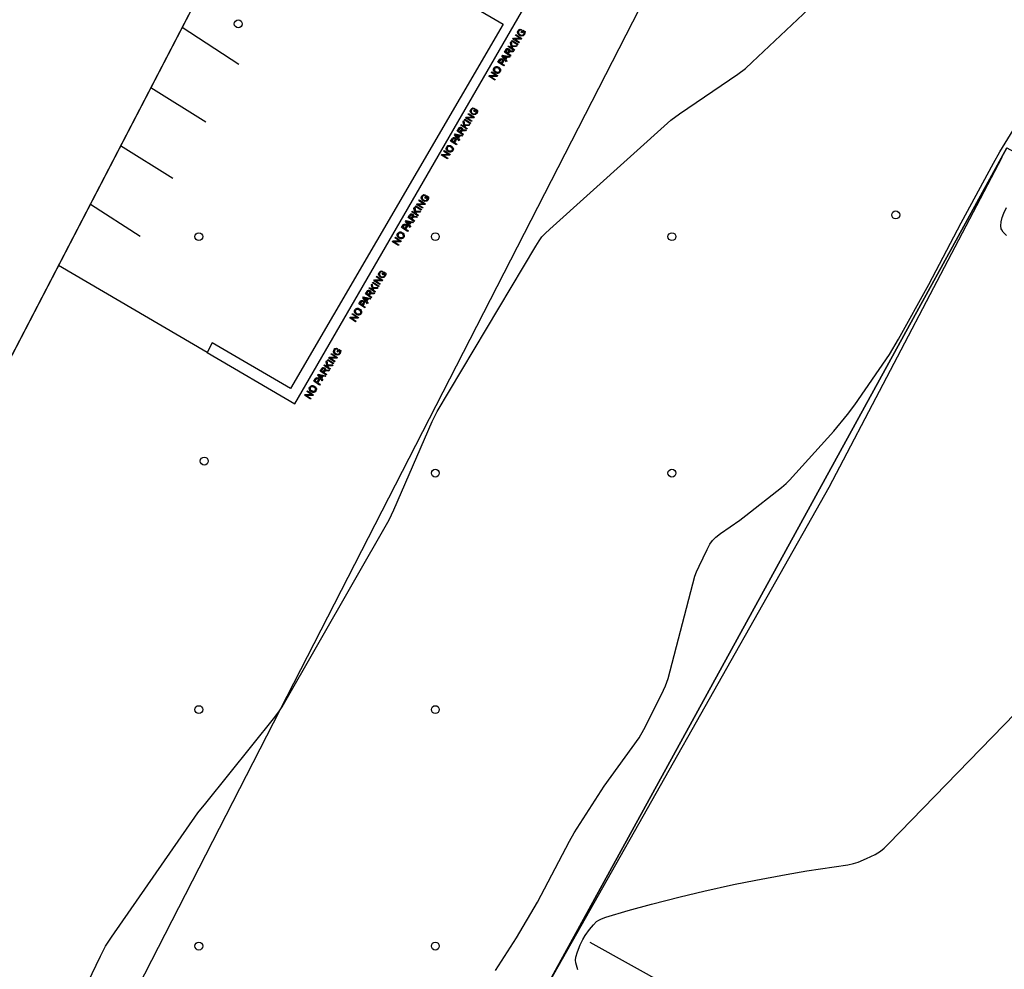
# Model space of a CAD drawing. Extents: x 0 to 85000, y -1 to 75000.
# Tile 141 of 147: x 39689 to 39813, y 64043 to 64163. Entities that reach past the tile are written whole.
import ezdxf

# ---------------------------------------------------------------- set-up
doc = ezdxf.new("R2010")
doc.units = 0
doc.header["$MEASUREMENT"] = 0
doc.header["$PDMODE"] = 33
doc.header["$PDSIZE"] = -3
for name, color, linetype in [('BOS3D_ACTIVE_POLY_CLIP', 227, 'CONTINUOUS'), ('BOS3D_PAVEMENT_MARKINGS_LI', 15, 'CONTINUOUS'), ('BOS3D_PAVEMENT_MARKINGS_PO', 9, 'CONTINUOUS'), ('CONTOUR_CLIP', 120, 'CONTINUOUS'), ('DTM_INFOTECHBREAKS_CLIP', 4, 'CONTINUOUS'), ('DTM_POINT', 158, 'CONTINUOUS'), ('LAND_CLIP', 14, 'CONTINUOUS'), ('PARCELS_FULL_17_CLIP', 7, 'CONTINUOUS'), ('PARKING_CLIP', 78, 'CONTINUOUS')]:
    doc.layers.add(name, color=color, linetype=linetype)

msp = doc.modelspace()

# ---------------------------------------------------------------- linework, layer by layer
at = {"layer": 'BOS3D_ACTIVE_POLY_CLIP', "elevation": 36}
msp.add_lwpolyline([(39965.25, 64018.15), (39970.24, 64015.41), (39974.49, 64023.16), (39978.41, 64021.01), (39974.16, 64013.26), (39989.64, 64004.77), (39949.84, 63932.19), (39754.58, 64039.28), (39813.71, 64147.09), (39818.25, 64144.6), (39884.7, 64108.15), (39914.37, 64091.88), (39907.04, 64078.51), (39904.79, 64074.41), (39957.97, 64045.25), (39967.9, 64039.8), (39974.99, 64035.91)], close=True, dxfattribs=at)
at = {"layer": 'BOS3D_PAVEMENT_MARKINGS_LI'}
for p, q in [((39709.14, 64162.38), (39716.31, 64157.71)), ((39712.1, 64150.32), (39705.14, 64154.68)), ((39707.92, 64143.17), (39701.31, 64147.31)), ((39697.49, 64139.95), (39703.79, 64135.86)), ((39712.29, 64121.13), (39693.44, 64132.16))]:
    msp.add_line(p, q, dxfattribs=at)
for points in [[(39712.29, 64121.13), (39723.42, 64114.62), (39768.93, 64193.35), (39771.6, 64197.93)], [(39718.76, 64180.92), (39749.82, 64162.75), (39722.87, 64116.55), (39712.91, 64122.33), (39712.29, 64121.13)]]:
    msp.add_lwpolyline(points, dxfattribs=at)
at = {"layer": 'BOS3D_PAVEMENT_MARKINGS_PO'}
for points in [[(39752.15, 64162.1), (39752.12, 64162), (39752.01, 64162.01), (39751.91, 64161.98), (39751.83, 64161.89), (39751.77, 64161.77), (39751.78, 64161.66), (39751.82, 64161.56), (39751.96, 64161.44), (39752.15, 64161.36), (39752.31, 64161.39), (39752.43, 64161.51), (39752.48, 64161.64), (39752.49, 64161.77), (39752.35, 64161.86), (39752.21, 64161.65), (39752.12, 64161.7), (39752.32, 64162.01), (39752.6, 64161.83), (39752.59, 64161.63), (39752.52, 64161.46), (39752.35, 64161.29), (39752.13, 64161.25), (39751.9, 64161.34), (39751.72, 64161.51), (39751.66, 64161.73), (39751.74, 64161.95), (39751.86, 64162.07), (39752, 64162.12)], [(39751.71, 64160.23), (39751.65, 64160.13), (39750.9, 64160.62), (39750.96, 64160.71)], [(39751.43, 64161.44), (39752.18, 64160.96), (39752.12, 64160.86), (39751.29, 64160.87), (39751.88, 64160.49), (39751.82, 64160.39), (39751.07, 64160.88), (39751.13, 64160.98), (39751.96, 64160.97), (39751.38, 64161.35)], [(39750.63, 64159.59), (39750.66, 64159.51), (39750.67, 64159.42), (39750.64, 64159.32), (39750.71, 64159.35), (39750.86, 64159.36), (39751.14, 64159.36), (39751.07, 64159.24), (39750.85, 64159.24), (39750.7, 64159.24), (39750.62, 64159.22), (39750.57, 64159.19), (39750.54, 64159.14), (39750.46, 64159.03), (39750.8, 64158.82), (39750.73, 64158.72), (39749.99, 64159.21), (39750.19, 64159.53), (39750.31, 64159.66), (39750.36, 64159.69), (39750.43, 64159.69), (39750.56, 64159.65)], [(39750.51, 64159.29), (39750.38, 64159.09), (39750.13, 64159.25), (39750.28, 64159.48), (39750.33, 64159.54), (39750.39, 64159.57), (39750.44, 64159.57), (39750.5, 64159.55), (39750.55, 64159.49), (39750.56, 64159.4)], [(39750.51, 64159.29), (39750.56, 64159.4), (39750.55, 64159.49), (39750.5, 64159.55), (39750.44, 64159.57), (39750.39, 64159.57), (39750.33, 64159.54), (39750.28, 64159.48), (39750.13, 64159.25), (39750.38, 64159.09)], [(39750.83, 64160.51), (39750.94, 64160.01), (39751.58, 64160.04), (39751.5, 64159.91), (39750.96, 64159.9), (39751, 64159.71), (39751.26, 64159.54), (39751.2, 64159.44), (39750.45, 64159.93), (39750.51, 64160.02), (39750.88, 64159.78), (39750.74, 64160.38)], [(39749.74, 64158.35), (39749.82, 64158.28), (39749.86, 64158.19), (39749.86, 64158.07), (39749.79, 64157.93), (39749.67, 64157.75), (39749.98, 64157.55), (39749.92, 64157.46), (39749.17, 64157.94), (39749.34, 64158.21), (39749.42, 64158.32), (39749.51, 64158.38), (39749.62, 64158.39)], [(39749.7, 64157.99), (39749.58, 64157.8), (39749.32, 64157.98), (39749.44, 64158.16), (39749.5, 64158.25), (39749.58, 64158.28), (39749.68, 64158.25), (39749.73, 64158.2), (39749.75, 64158.14), (39749.75, 64158.08)], [(39749.7, 64157.99), (39749.75, 64158.08), (39749.75, 64158.14), (39749.73, 64158.2), (39749.68, 64158.25), (39749.58, 64158.28), (39749.5, 64158.25), (39749.44, 64158.16), (39749.32, 64157.98), (39749.58, 64157.8)], [(39749.75, 64158.84), (39750.68, 64158.65), (39750.61, 64158.54), (39750.33, 64158.6), (39750.14, 64158.3), (39750.31, 64158.07), (39750.25, 64157.97), (39749.68, 64158.73)], [(39750.23, 64158.62), (39750.08, 64158.38), (39749.91, 64158.6), (39749.79, 64158.73), (39749.98, 64158.68)], [(39750.23, 64158.62), (39749.98, 64158.68), (39749.79, 64158.73), (39749.91, 64158.6), (39750.08, 64158.38)], [(39749.28, 64157.3), (39749.38, 64157.22), (39749.46, 64157.12), (39749.5, 64157.02), (39749.51, 64156.91), (39749.49, 64156.8), (39749.45, 64156.7), (39749.37, 64156.62), (39749.28, 64156.55), (39749.17, 64156.52), (39749.06, 64156.52), (39748.95, 64156.55), (39748.85, 64156.6), (39748.7, 64156.73), (39748.62, 64156.89), (39748.61, 64157.05), (39748.67, 64157.2), (39748.75, 64157.29), (39748.84, 64157.35), (39748.94, 64157.38), (39749.05, 64157.38), (39749.17, 64157.35)], [(39749.28, 64156.67), (39749.17, 64156.63), (39749.04, 64156.64), (39748.91, 64156.7), (39748.78, 64156.81), (39748.72, 64156.93), (39748.71, 64157.04), (39748.76, 64157.15), (39748.81, 64157.21), (39748.88, 64157.25), (39748.96, 64157.27), (39749.04, 64157.27), (39749.22, 64157.2), (39749.34, 64157.1), (39749.4, 64156.98), (39749.4, 64156.87), (39749.36, 64156.76)], [(39749.28, 64156.67), (39749.36, 64156.76), (39749.4, 64156.87), (39749.4, 64156.98), (39749.34, 64157.1), (39749.22, 64157.2), (39749.04, 64157.27), (39748.96, 64157.27), (39748.88, 64157.25), (39748.81, 64157.21), (39748.76, 64157.15), (39748.71, 64157.04), (39748.72, 64156.93), (39748.78, 64156.81), (39748.91, 64156.7), (39749.04, 64156.64), (39749.17, 64156.63)], [(39748.38, 64156.72), (39749.13, 64156.24), (39749.06, 64156.14), (39748.23, 64156.14), (39748.82, 64155.76), (39748.76, 64155.67), (39748.01, 64156.15), (39748.07, 64156.25), (39748.91, 64156.25), (39748.32, 64156.63)], [(39746.15, 64152.1), (39746.12, 64152), (39746, 64152.02), (39745.91, 64151.99), (39745.82, 64151.9), (39745.77, 64151.77), (39745.77, 64151.66), (39745.82, 64151.57), (39745.95, 64151.44), (39746.14, 64151.37), (39746.3, 64151.4), (39746.42, 64151.51), (39746.48, 64151.65), (39746.48, 64151.77), (39746.34, 64151.86), (39746.21, 64151.65), (39746.12, 64151.71), (39746.31, 64152.01), (39746.59, 64151.83), (39746.58, 64151.63), (39746.52, 64151.46), (39746.34, 64151.3), (39746.12, 64151.26), (39745.89, 64151.34), (39745.72, 64151.52), (39745.66, 64151.73), (39745.74, 64151.95), (39745.85, 64152.08), (39745.99, 64152.13)], [(39745.7, 64150.23), (39745.64, 64150.14), (39744.89, 64150.62), (39744.95, 64150.72)], [(39745.43, 64151.45), (39746.18, 64150.97), (39746.11, 64150.87), (39745.28, 64150.87), (39745.87, 64150.49), (39745.81, 64150.4), (39745.06, 64150.88), (39745.13, 64150.98), (39745.96, 64150.98), (39745.37, 64151.36)], [(39744.62, 64149.59), (39744.66, 64149.52), (39744.66, 64149.43), (39744.63, 64149.32), (39744.7, 64149.35), (39744.85, 64149.37), (39745.14, 64149.36), (39745.06, 64149.24), (39744.84, 64149.25), (39744.7, 64149.24), (39744.62, 64149.23), (39744.57, 64149.2), (39744.53, 64149.15), (39744.46, 64149.04), (39744.79, 64148.82), (39744.73, 64148.73), (39743.98, 64149.21), (39744.19, 64149.53), (39744.3, 64149.66), (39744.36, 64149.69), (39744.42, 64149.7), (39744.56, 64149.65)], [(39744.51, 64149.3), (39744.37, 64149.09), (39744.13, 64149.25), (39744.27, 64149.48), (39744.33, 64149.54), (39744.38, 64149.58), (39744.44, 64149.58), (39744.49, 64149.56), (39744.55, 64149.49), (39744.56, 64149.41)], [(39744.51, 64149.3), (39744.56, 64149.41), (39744.55, 64149.49), (39744.49, 64149.56), (39744.44, 64149.58), (39744.38, 64149.58), (39744.33, 64149.54), (39744.27, 64149.48), (39744.13, 64149.25), (39744.37, 64149.09)], [(39744.82, 64150.51), (39744.93, 64150.01), (39745.58, 64150.04), (39745.5, 64149.92), (39744.95, 64149.9), (39745, 64149.71), (39745.26, 64149.54), (39745.2, 64149.45), (39744.45, 64149.93), (39744.51, 64150.03), (39744.88, 64149.79), (39744.74, 64150.38)], [(39743.73, 64148.35), (39743.81, 64148.28), (39743.86, 64148.19), (39743.85, 64148.08), (39743.79, 64147.94), (39743.67, 64147.75), (39743.97, 64147.56), (39743.91, 64147.46), (39743.16, 64147.94), (39743.34, 64148.22), (39743.41, 64148.32), (39743.51, 64148.39), (39743.62, 64148.4)], [(39743.7, 64148), (39743.58, 64147.81), (39743.31, 64147.98), (39743.43, 64148.17), (39743.49, 64148.25), (39743.58, 64148.28), (39743.67, 64148.25), (39743.72, 64148.21), (39743.75, 64148.15), (39743.74, 64148.08)], [(39743.7, 64148), (39743.74, 64148.08), (39743.75, 64148.15), (39743.72, 64148.21), (39743.67, 64148.25), (39743.58, 64148.28), (39743.49, 64148.25), (39743.43, 64148.17), (39743.31, 64147.98), (39743.58, 64147.81)], [(39743.74, 64148.84), (39744.68, 64148.65), (39744.61, 64148.54), (39744.33, 64148.6), (39744.13, 64148.3), (39744.31, 64148.08), (39744.24, 64147.98), (39743.67, 64148.74)], [(39744.23, 64148.63), (39744.07, 64148.38), (39743.9, 64148.6), (39743.78, 64148.74), (39743.97, 64148.69)], [(39744.23, 64148.63), (39743.97, 64148.69), (39743.78, 64148.74), (39743.9, 64148.6), (39744.07, 64148.38)], [(39743.28, 64147.3), (39743.38, 64147.22), (39743.45, 64147.13), (39743.5, 64147.02), (39743.51, 64146.91), (39743.49, 64146.81), (39743.44, 64146.71), (39743.37, 64146.62), (39743.27, 64146.56), (39743.17, 64146.53), (39743.05, 64146.53), (39742.94, 64146.56), (39742.84, 64146.61), (39742.69, 64146.74), (39742.61, 64146.89), (39742.6, 64147.05), (39742.67, 64147.21), (39742.74, 64147.3), (39742.83, 64147.36), (39742.94, 64147.39), (39743.05, 64147.39), (39743.16, 64147.36)], [(39743.27, 64146.68), (39743.16, 64146.64), (39743.04, 64146.64), (39742.91, 64146.71), (39742.77, 64146.82), (39742.71, 64146.93), (39742.71, 64147.05), (39742.75, 64147.15), (39742.81, 64147.22), (39742.87, 64147.26), (39742.95, 64147.28), (39743.03, 64147.28), (39743.21, 64147.2), (39743.33, 64147.1), (39743.39, 64146.99), (39743.4, 64146.87), (39743.36, 64146.76)], [(39743.27, 64146.68), (39743.36, 64146.76), (39743.4, 64146.87), (39743.39, 64146.99), (39743.33, 64147.1), (39743.21, 64147.2), (39743.03, 64147.28), (39742.95, 64147.28), (39742.87, 64147.26), (39742.81, 64147.22), (39742.75, 64147.15), (39742.71, 64147.05), (39742.71, 64146.93), (39742.77, 64146.82), (39742.91, 64146.71), (39743.04, 64146.64), (39743.16, 64146.64)], [(39742.37, 64146.73), (39743.12, 64146.24), (39743.06, 64146.14), (39742.23, 64146.15), (39742.81, 64145.77), (39742.75, 64145.67), (39742.01, 64146.16), (39742.07, 64146.26), (39742.9, 64146.25), (39742.31, 64146.63)], [(39739.93, 64141.12), (39739.9, 64141.01), (39739.79, 64141.03), (39739.69, 64141), (39739.61, 64140.91), (39739.55, 64140.79), (39739.56, 64140.67), (39739.6, 64140.58), (39739.74, 64140.46), (39739.93, 64140.38), (39740.09, 64140.41), (39740.21, 64140.53), (39740.26, 64140.66), (39740.27, 64140.79), (39740.13, 64140.88), (39739.99, 64140.66), (39739.9, 64140.72), (39740.1, 64141.03), (39740.38, 64140.85), (39740.37, 64140.64), (39740.3, 64140.47), (39740.13, 64140.31), (39739.91, 64140.27), (39739.68, 64140.35), (39739.5, 64140.53), (39739.44, 64140.75), (39739.52, 64140.97), (39739.64, 64141.09), (39739.78, 64141.14)], [(39738.61, 64139.53), (39738.72, 64139.03), (39739.36, 64139.05), (39739.28, 64138.93), (39738.74, 64138.92), (39738.78, 64138.72), (39739.04, 64138.56), (39738.98, 64138.46), (39738.23, 64138.94), (39738.29, 64139.04), (39738.66, 64138.8), (39738.52, 64139.4)], [(39739.49, 64139.25), (39739.43, 64139.15), (39738.68, 64139.63), (39738.74, 64139.73)], [(39739.21, 64140.46), (39739.96, 64139.98), (39739.9, 64139.88), (39739.07, 64139.88), (39739.65, 64139.5), (39739.6, 64139.41), (39738.85, 64139.9), (39738.91, 64139.99), (39739.74, 64139.99), (39739.15, 64140.37)], [(39738.41, 64138.61), (39738.44, 64138.53), (39738.45, 64138.44), (39738.41, 64138.33), (39738.49, 64138.37), (39738.64, 64138.38), (39738.92, 64138.37), (39738.85, 64138.25), (39738.63, 64138.26), (39738.48, 64138.26), (39738.4, 64138.24), (39738.35, 64138.21), (39738.31, 64138.16), (39738.24, 64138.05), (39738.58, 64137.84), (39738.51, 64137.74), (39737.77, 64138.22), (39737.97, 64138.54), (39738.09, 64138.68), (39738.14, 64138.7), (39738.21, 64138.71), (39738.34, 64138.67)], [(39738.29, 64138.31), (39738.16, 64138.11), (39737.91, 64138.27), (39738.06, 64138.49), (39738.11, 64138.56), (39738.17, 64138.59), (39738.22, 64138.59), (39738.28, 64138.57), (39738.33, 64138.51), (39738.34, 64138.42)], [(39738.29, 64138.31), (39738.34, 64138.42), (39738.33, 64138.51), (39738.28, 64138.57), (39738.22, 64138.59), (39738.17, 64138.59), (39738.11, 64138.56), (39738.06, 64138.49), (39737.91, 64138.27), (39738.16, 64138.11)], [(39737.52, 64137.37), (39737.6, 64137.29), (39737.64, 64137.2), (39737.64, 64137.09), (39737.57, 64136.95), (39737.45, 64136.77), (39737.76, 64136.57), (39737.69, 64136.47), (39736.95, 64136.96), (39737.12, 64137.23), (39737.2, 64137.33), (39737.29, 64137.4), (39737.4, 64137.41)], [(39737.48, 64137.01), (39737.36, 64136.82), (39737.1, 64137), (39737.22, 64137.18), (39737.28, 64137.26), (39737.36, 64137.3), (39737.46, 64137.27), (39737.51, 64137.22), (39737.53, 64137.16), (39737.53, 64137.09)], [(39737.48, 64137.01), (39737.53, 64137.09), (39737.53, 64137.16), (39737.51, 64137.22), (39737.46, 64137.27), (39737.36, 64137.3), (39737.28, 64137.26), (39737.22, 64137.18), (39737.1, 64137), (39737.36, 64136.82)], [(39737.53, 64137.85), (39738.46, 64137.66), (39738.39, 64137.55), (39738.11, 64137.62), (39737.92, 64137.32), (39738.09, 64137.09), (39738.03, 64136.99), (39737.46, 64137.75)], [(39738.01, 64137.64), (39737.86, 64137.4), (39737.69, 64137.62), (39737.57, 64137.75), (39737.76, 64137.7)], [(39738.01, 64137.64), (39737.76, 64137.7), (39737.57, 64137.75), (39737.69, 64137.62), (39737.86, 64137.4)], [(39736.16, 64135.74), (39736.91, 64135.25), (39736.84, 64135.16), (39736.01, 64135.16), (39736.6, 64134.78), (39736.54, 64134.69), (39735.79, 64135.17), (39735.85, 64135.27), (39736.69, 64135.27), (39736.1, 64135.65)], [(39737.06, 64136.31), (39737.16, 64136.23), (39737.24, 64136.14), (39737.28, 64136.03), (39737.29, 64135.93), (39737.27, 64135.82), (39737.23, 64135.72), (39737.15, 64135.63), (39737.06, 64135.57), (39736.95, 64135.54), (39736.84, 64135.54), (39736.73, 64135.57), (39736.63, 64135.62), (39736.48, 64135.75), (39736.4, 64135.91), (39736.39, 64136.07), (39736.45, 64136.22), (39736.53, 64136.31), (39736.62, 64136.37), (39736.72, 64136.4), (39736.83, 64136.4), (39736.95, 64136.37)], [(39737.06, 64135.69), (39736.95, 64135.65), (39736.82, 64135.66), (39736.69, 64135.72), (39736.56, 64135.83), (39736.5, 64135.95), (39736.49, 64136.06), (39736.54, 64136.17), (39736.59, 64136.23), (39736.66, 64136.27), (39736.74, 64136.29), (39736.82, 64136.29), (39737, 64136.22), (39737.11, 64136.12), (39737.18, 64136), (39737.18, 64135.89), (39737.14, 64135.78)], [(39737.06, 64135.69), (39737.14, 64135.78), (39737.18, 64135.89), (39737.18, 64136), (39737.11, 64136.12), (39737, 64136.22), (39736.82, 64136.29), (39736.74, 64136.29), (39736.66, 64136.27), (39736.59, 64136.23), (39736.54, 64136.17), (39736.49, 64136.06), (39736.5, 64135.95), (39736.56, 64135.83), (39736.69, 64135.72), (39736.82, 64135.66), (39736.95, 64135.65)], [(39733.8, 64130.78), (39734.55, 64130.29), (39734.48, 64130.19), (39733.65, 64130.2), (39734.24, 64129.82), (39734.18, 64129.73), (39733.43, 64130.21), (39733.49, 64130.31), (39734.33, 64130.31), (39733.74, 64130.69)], [(39734.52, 64131.43), (39734.49, 64131.33), (39734.37, 64131.35), (39734.27, 64131.31), (39734.19, 64131.23), (39734.14, 64131.1), (39734.14, 64130.99), (39734.19, 64130.89), (39734.32, 64130.77), (39734.51, 64130.69), (39734.67, 64130.73), (39734.79, 64130.84), (39734.84, 64130.98), (39734.85, 64131.1), (39734.71, 64131.19), (39734.57, 64130.98), (39734.49, 64131.04), (39734.68, 64131.34), (39734.96, 64131.16), (39734.95, 64130.96), (39734.88, 64130.79), (39734.71, 64130.63), (39734.49, 64130.58), (39734.26, 64130.67), (39734.09, 64130.84), (39734.03, 64131.06), (39734.11, 64131.28), (39734.22, 64131.4), (39734.36, 64131.46)], [(39733.19, 64129.84), (39733.3, 64129.34), (39733.95, 64129.37), (39733.87, 64129.24), (39733.32, 64129.23), (39733.37, 64129.04), (39733.63, 64128.87), (39733.56, 64128.77), (39732.82, 64129.26), (39732.88, 64129.35), (39733.25, 64129.11), (39733.11, 64129.71)], [(39734.07, 64129.56), (39734.01, 64129.46), (39733.26, 64129.95), (39733.32, 64130.04)], [(39732.99, 64128.92), (39733.03, 64128.84), (39733.03, 64128.75), (39733, 64128.65), (39733.07, 64128.68), (39733.22, 64128.69), (39733.51, 64128.69), (39733.43, 64128.57), (39733.21, 64128.57), (39733.07, 64128.57), (39732.98, 64128.56), (39732.94, 64128.53), (39732.9, 64128.47), (39732.83, 64128.36), (39733.16, 64128.15), (39733.1, 64128.05), (39732.35, 64128.54), (39732.56, 64128.86), (39732.67, 64128.99), (39732.73, 64129.02), (39732.79, 64129.02), (39732.93, 64128.98)], [(39732.87, 64128.62), (39732.74, 64128.42), (39732.49, 64128.58), (39732.64, 64128.81), (39732.69, 64128.87), (39732.75, 64128.9), (39732.81, 64128.9), (39732.86, 64128.88), (39732.92, 64128.82), (39732.93, 64128.74)], [(39732.87, 64128.62), (39732.93, 64128.74), (39732.92, 64128.82), (39732.86, 64128.88), (39732.81, 64128.9), (39732.75, 64128.9), (39732.69, 64128.87), (39732.64, 64128.81), (39732.49, 64128.58), (39732.74, 64128.42)], [(39732.1, 64127.68), (39732.18, 64127.61), (39732.23, 64127.52), (39732.22, 64127.4), (39732.16, 64127.26), (39732.04, 64127.08), (39732.34, 64126.88), (39732.28, 64126.79), (39731.53, 64127.27), (39731.71, 64127.54), (39731.78, 64127.65), (39731.88, 64127.71), (39731.99, 64127.72)], [(39732.07, 64127.32), (39731.95, 64127.14), (39731.68, 64127.31), (39731.8, 64127.49), (39731.86, 64127.58), (39731.95, 64127.61), (39732.04, 64127.58), (39732.09, 64127.53), (39732.12, 64127.48), (39732.11, 64127.41)], [(39732.07, 64127.32), (39732.11, 64127.41), (39732.12, 64127.48), (39732.09, 64127.53), (39732.04, 64127.58), (39731.95, 64127.61), (39731.86, 64127.58), (39731.8, 64127.49), (39731.68, 64127.31), (39731.95, 64127.14)], [(39732.11, 64128.17), (39733.05, 64127.98), (39732.98, 64127.87), (39732.7, 64127.93), (39732.5, 64127.63), (39732.68, 64127.41), (39732.61, 64127.3), (39732.04, 64128.06)], [(39732.6, 64127.95), (39732.44, 64127.71), (39732.27, 64127.93), (39732.15, 64128.06), (39732.34, 64128.01)], [(39732.6, 64127.95), (39732.34, 64128.01), (39732.15, 64128.06), (39732.27, 64127.93), (39732.44, 64127.71)], [(39730.74, 64126.05), (39731.49, 64125.57), (39731.43, 64125.47), (39730.59, 64125.47), (39731.18, 64125.09), (39731.12, 64125), (39730.38, 64125.49), (39730.44, 64125.58), (39731.27, 64125.58), (39730.68, 64125.96)], [(39731.65, 64126.63), (39731.75, 64126.55), (39731.82, 64126.45), (39731.87, 64126.35), (39731.88, 64126.24), (39731.86, 64126.13), (39731.81, 64126.03), (39731.73, 64125.95), (39731.64, 64125.89), (39731.54, 64125.85), (39731.42, 64125.86), (39731.31, 64125.88), (39731.21, 64125.93), (39731.06, 64126.07), (39730.98, 64126.22), (39730.97, 64126.38), (39731.04, 64126.54), (39731.11, 64126.62), (39731.2, 64126.68), (39731.31, 64126.72), (39731.42, 64126.72), (39731.53, 64126.69)], [(39731.64, 64126.01), (39731.53, 64125.96), (39731.41, 64125.97), (39731.27, 64126.03), (39731.14, 64126.14), (39731.08, 64126.26), (39731.08, 64126.38), (39731.12, 64126.48), (39731.17, 64126.54), (39731.24, 64126.59), (39731.32, 64126.61), (39731.4, 64126.6), (39731.58, 64126.53), (39731.7, 64126.43), (39731.76, 64126.32), (39731.77, 64126.2), (39731.72, 64126.09)], [(39731.64, 64126.01), (39731.72, 64126.09), (39731.77, 64126.2), (39731.76, 64126.32), (39731.7, 64126.43), (39731.58, 64126.53), (39731.4, 64126.6), (39731.32, 64126.61), (39731.24, 64126.59), (39731.17, 64126.54), (39731.12, 64126.48), (39731.08, 64126.38), (39731.08, 64126.26), (39731.14, 64126.14), (39731.27, 64126.03), (39731.41, 64125.97), (39731.53, 64125.96)], [(39728.07, 64120.97), (39728.82, 64120.49), (39728.75, 64120.39), (39727.92, 64120.39), (39728.51, 64120.01), (39728.45, 64119.92), (39727.7, 64120.41), (39727.76, 64120.5), (39728.6, 64120.5), (39728.01, 64120.88)], [(39728.79, 64121.63), (39728.76, 64121.53), (39728.64, 64121.54), (39728.54, 64121.51), (39728.46, 64121.42), (39728.41, 64121.3), (39728.41, 64121.18), (39728.46, 64121.09), (39728.59, 64120.97), (39728.78, 64120.89), (39728.94, 64120.92), (39729.06, 64121.04), (39729.11, 64121.17), (39729.12, 64121.3), (39728.98, 64121.39), (39728.84, 64121.17), (39728.76, 64121.23), (39728.95, 64121.54), (39729.23, 64121.36), (39729.22, 64121.16), (39729.15, 64120.98), (39728.98, 64120.82), (39728.76, 64120.78), (39728.53, 64120.86), (39728.36, 64121.04), (39728.3, 64121.26), (39728.38, 64121.48), (39728.49, 64121.6), (39728.63, 64121.65)], [(39727.46, 64120.04), (39727.57, 64119.54), (39728.22, 64119.56), (39728.14, 64119.44), (39727.59, 64119.43), (39727.64, 64119.23), (39727.9, 64119.07), (39727.83, 64118.97), (39727.09, 64119.45), (39727.15, 64119.55), (39727.52, 64119.31), (39727.38, 64119.91)], [(39728.34, 64119.76), (39728.28, 64119.66), (39727.53, 64120.14), (39727.59, 64120.24)], [(39726.38, 64118.36), (39727.32, 64118.17), (39727.25, 64118.06), (39726.97, 64118.13), (39726.77, 64117.83), (39726.95, 64117.6), (39726.88, 64117.5), (39726.31, 64118.26)], [(39726.87, 64118.15), (39726.71, 64117.91), (39726.54, 64118.13), (39726.42, 64118.26), (39726.61, 64118.21)], [(39726.87, 64118.15), (39726.61, 64118.21), (39726.42, 64118.26), (39726.54, 64118.13), (39726.71, 64117.91)], [(39727.26, 64119.12), (39727.3, 64119.04), (39727.3, 64118.95), (39727.27, 64118.84), (39727.34, 64118.88), (39727.49, 64118.89), (39727.78, 64118.88), (39727.7, 64118.76), (39727.48, 64118.77), (39727.34, 64118.77), (39727.26, 64118.75), (39727.21, 64118.72), (39727.17, 64118.67), (39727.1, 64118.56), (39727.43, 64118.35), (39727.37, 64118.25), (39726.62, 64118.73), (39726.83, 64119.05), (39726.94, 64119.19), (39727, 64119.21), (39727.06, 64119.22), (39727.2, 64119.18)], [(39727.14, 64118.82), (39727.01, 64118.62), (39726.76, 64118.78), (39726.91, 64119), (39726.97, 64119.07), (39727.02, 64119.1), (39727.08, 64119.1), (39727.13, 64119.08), (39727.19, 64119.02), (39727.2, 64118.93)], [(39727.14, 64118.82), (39727.2, 64118.93), (39727.19, 64119.02), (39727.13, 64119.08), (39727.08, 64119.1), (39727.02, 64119.1), (39726.97, 64119.07), (39726.91, 64119), (39726.76, 64118.78), (39727.01, 64118.62)], [(39726.37, 64117.88), (39726.45, 64117.81), (39726.5, 64117.71), (39726.49, 64117.6), (39726.43, 64117.46), (39726.31, 64117.28), (39726.61, 64117.08), (39726.55, 64116.98), (39725.8, 64117.47), (39725.98, 64117.74), (39726.05, 64117.84), (39726.15, 64117.91), (39726.26, 64117.92)], [(39726.34, 64117.52), (39726.22, 64117.33), (39725.95, 64117.51), (39726.07, 64117.69), (39726.13, 64117.77), (39726.22, 64117.81), (39726.31, 64117.78), (39726.36, 64117.73), (39726.39, 64117.67), (39726.38, 64117.6)], [(39726.34, 64117.52), (39726.38, 64117.6), (39726.39, 64117.67), (39726.36, 64117.73), (39726.31, 64117.78), (39726.22, 64117.81), (39726.13, 64117.77), (39726.07, 64117.69), (39725.95, 64117.51), (39726.22, 64117.33)], [(39725.01, 64116.25), (39725.76, 64115.76), (39725.7, 64115.67), (39724.87, 64115.67), (39725.45, 64115.29), (39725.39, 64115.2), (39724.65, 64115.68), (39724.71, 64115.78), (39725.54, 64115.78), (39724.95, 64116.16)], [(39725.92, 64116.82), (39726.02, 64116.74), (39726.09, 64116.65), (39726.14, 64116.54), (39726.15, 64116.44), (39726.13, 64116.33), (39726.08, 64116.23), (39726.01, 64116.14), (39725.91, 64116.08), (39725.81, 64116.05), (39725.69, 64116.05), (39725.58, 64116.08), (39725.48, 64116.13), (39725.33, 64116.26), (39725.25, 64116.42), (39725.24, 64116.58), (39725.31, 64116.73), (39725.38, 64116.82), (39725.47, 64116.88), (39725.58, 64116.91), (39725.69, 64116.91), (39725.8, 64116.88)], [(39725.91, 64116.2), (39725.8, 64116.16), (39725.68, 64116.17), (39725.55, 64116.23), (39725.41, 64116.34), (39725.35, 64116.46), (39725.35, 64116.57), (39725.39, 64116.68), (39725.44, 64116.74), (39725.51, 64116.78), (39725.59, 64116.8), (39725.67, 64116.8), (39725.85, 64116.73), (39725.97, 64116.63), (39726.03, 64116.51), (39726.04, 64116.4), (39725.99, 64116.29)], [(39725.91, 64116.2), (39725.99, 64116.29), (39726.04, 64116.4), (39726.03, 64116.51), (39725.97, 64116.63), (39725.85, 64116.73), (39725.67, 64116.8), (39725.59, 64116.8), (39725.51, 64116.78), (39725.44, 64116.74), (39725.39, 64116.68), (39725.35, 64116.57), (39725.35, 64116.46), (39725.41, 64116.34), (39725.55, 64116.23), (39725.68, 64116.17), (39725.8, 64116.16)]]:
    msp.add_lwpolyline(points, close=True, dxfattribs=at)
at = {"layer": 'CONTOUR_CLIP'}
for points, elevation in [([(39688.65, 64023.51), (39698.76, 64044.55), (39699.4, 64045.79), (39700.17, 64046.96), (39711.12, 64062.7), (39712.1, 64063.96), (39720.86, 64074.87), (39721.47, 64075.66), (39721.8, 64076.16), (39735.38, 64099.9), (39735.96, 64101.14), (39740.83, 64112.36), (39741.44, 64113.61), (39753.98, 64134.62), (39754.4, 64135.29), (39754.74, 64135.77), (39755.15, 64136.21), (39755.73, 64136.75), (39771.09, 64150.57), (39772.21, 64151.39), (39779.6, 64156.43), (39780.55, 64157.15), (39781.42, 64157.94), (39788.58, 64164.72)], 11), ([(39748.86, 64042.73), (39751.52, 64046.87), (39754.18, 64051.38), (39758.24, 64059.12), (39758.82, 64060.16), (39762.64, 64066.11), (39767.07, 64072.23), (39767.66, 64073.27), (39769.92, 64077.73), (39770.43, 64078.82), (39770.74, 64079.75), (39774.15, 64092.73), (39774.35, 64093.28), (39774.67, 64094), (39775.68, 64096.12), (39776.05, 64096.81), (39776.37, 64097.28), (39776.78, 64097.67), (39777.41, 64098.14), (39779.83, 64099.83), (39780.62, 64100.42), (39785.13, 64104), (39785.73, 64104.51), (39786.15, 64104.93), (39791.78, 64111.14), (39793.51, 64113.23), (39794.44, 64114.49), (39798.81, 64120.87), (39799.97, 64122.79), (39803.8, 64129.72), (39807.92, 64137.56), (39812, 64145.14), (39812.83, 64146.55), (39817.88, 64154.81)], 12), ([(39813.66, 64135.97), (39813.26, 64136.38), (39813.05, 64136.67), (39812.98, 64136.82), (39812.94, 64137.16), (39812.99, 64137.69), (39813.13, 64138.25), (39813.33, 64138.79), (39813.68, 64139.5)], 13), ([(39759.31, 64042.79), (39759.04, 64043.69), (39759, 64044.04), (39759.05, 64044.4), (39759.26, 64045.1), (39759.6, 64045.98), (39759.92, 64046.66), (39760.21, 64047.16), (39760.79, 64047.93), (39761.28, 64048.52), (39761.68, 64048.92), (39761.98, 64049.12), (39762.32, 64049.28), (39762.87, 64049.48), (39765.67, 64050.31), (39768.63, 64051.12), (39772.27, 64052.06), (39775.27, 64052.77), (39779.06, 64053.61), (39781.89, 64054.19), (39785.71, 64054.9), (39788.36, 64055.36), (39793.53, 64056.14), (39794.27, 64056.28), (39794.83, 64056.46), (39795.92, 64056.93), (39797, 64057.44), (39797.68, 64057.84), (39798.13, 64058.22), (39798.7, 64058.78), (39838.16, 64099.42)], 13)]:
    msp.add_lwpolyline(points, dxfattribs=dict(at, elevation=elevation))
at = {"layer": 'DTM_INFOTECHBREAKS_CLIP'}
for points in [[(39813.06, 64145.84, 12.02), (39791.12, 64104, 12.02), (39754.58, 64039.28, 12.28)], [(39960.01, 64019.33, 13.07), (39958.27, 64016.02, 13.07), (39978.41, 64006.24, 13.07), (39973.62, 63996.88, 13.07), (39945.34, 63941.59, 13.07), (39871.61, 63984.75, 13.49), (39840.94, 64001.69, 13.83), (39760.88, 64046.28, 13.83)]]:
    msp.add_polyline3d(points, dxfattribs=at)
at = {"layer": 'DTM_POINT'}
for p in [(39716.23, 64162.8, 10.16), (39799.62, 64138.57, 11.78), (39711.23, 64135.81, 10.31), (39741.23, 64135.81, 10.81), (39771.23, 64135.81, 11.47), (39711.92, 64107.34, 10.75), (39741.23, 64105.81, 11.04), (39771.23, 64105.81, 11.92), (39711.23, 64075.81, 10.76), (39741.23, 64075.81, 11.31), (39711.23, 64045.81, 11.42), (39741.23, 64045.81, 11.67)]:
    msp.add_point(p, dxfattribs=at)
at = {"layer": 'LAND_CLIP'}
msp.add_lwpolyline([(39270.73, 63324.44), (39539.98, 63836.66), (40000, 64722.48), (40000, 60000)], dxfattribs=at)
at = {"layer": 'PARCELS_FULL_17_CLIP'}
msp.add_lwpolyline([(40000, 64619.2), (40000, 63501.9), (39676.52, 63742.66), (39585.75, 63810.89)], close=True, dxfattribs=at)
at = {"layer": 'PARKING_CLIP'}
for points in [[(39539.98, 63836.66), (39766.18, 64272.23), (39775.41, 64266.41), (39808.6, 64248.11), (39804.67, 64240.51), (39810.01, 64237.89), (39811.48, 64237.48), (39812.99, 64237.27), (39814.52, 64237.28), (39816.03, 64237.5), (39817.5, 64237.93), (39818.89, 64238.57), (39820.17, 64239.39), (39821.33, 64240.39), (39822.34, 64241.54), (39823.17, 64242.81), (39843.44, 64278.48), (39859.97, 64307.89)], [(39813.71, 64147.09), (39754.58, 64039.28)]]:
    msp.add_lwpolyline(points, dxfattribs=at)

doc.saveas('drawing.dxf')
